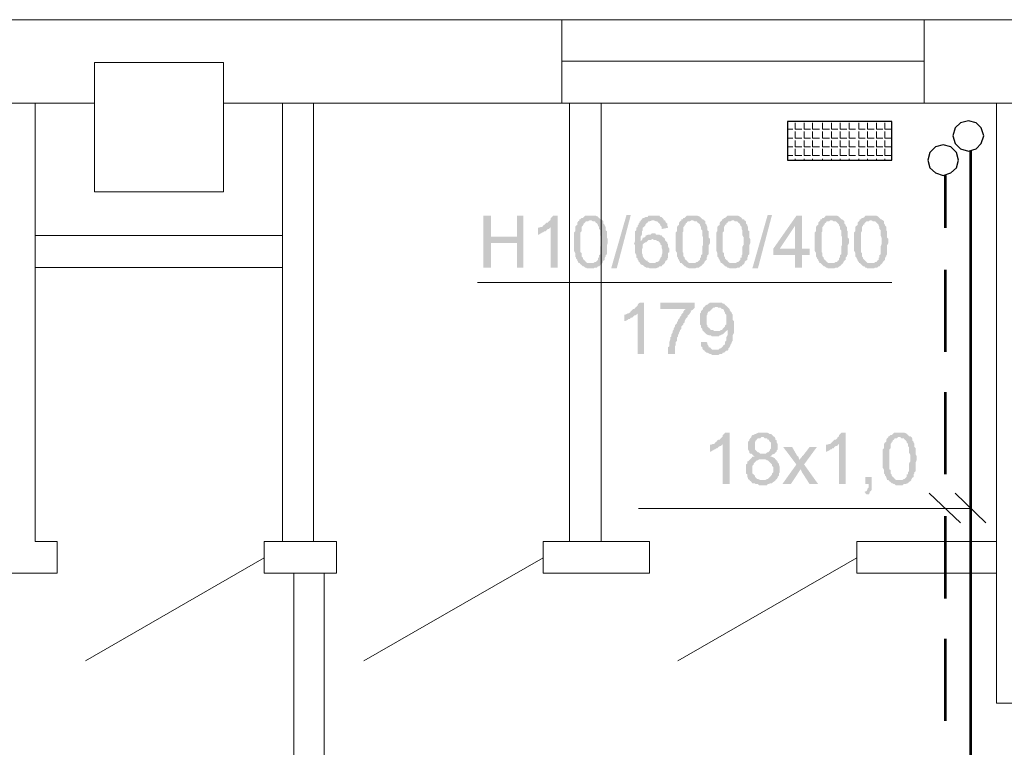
# Model space of a CAD drawing. Header units: millimetres. Extents: x 16 to 647, y 3 to 417.
# Tile 62 of 80: x 276 to 314, y 288 to 316. Entities that reach past the tile are written whole.
import ezdxf

# ---------------------------------------------------------------- set-up
doc = ezdxf.new("R2010")
doc.units = ezdxf.units.MM
doc.header["$MEASUREMENT"] = 0
doc.layers.get('0').update_dxf_attribs({"linetype": 'CONTINUOUS'})

msp = doc.modelspace()

# ---------------------------------------------------------------- hatches: boundary and pattern name
for points in [[(294.641, 308.892), (294.344, 308.892), (294.344, 306.89), (294.641, 306.89), (294.641, 307.833), (295.651, 307.833), (294.641, 308.081)], [(295.899, 308.892), (295.651, 308.892), (295.651, 308.081), (294.641, 308.081), (295.651, 307.833), (295.651, 306.89), (295.899, 306.89)], [(297.222, 308.892), (297.04, 308.892), (297.007, 308.842), (296.958, 308.809), (296.958, 308.759), (296.925, 308.71), (296.875, 308.677), (296.842, 308.627), (296.792, 308.627), (296.759, 308.594), (296.71, 308.544), (296.66, 308.511), (296.627, 308.462), (296.958, 308.462), (296.958, 306.89), (297.222, 306.89)], [(298.496, 308.892), (298.281, 308.892), (298.232, 308.842), (298.199, 308.809), (298.149, 308.809), (298.099, 308.759), (298.066, 308.759), (298.066, 308.71), (298.53, 308.71), (298.579, 308.677), (298.662, 308.677), (298.695, 308.627), (298.745, 308.594), (298.778, 308.544), (298.778, 308.511), (298.827, 308.462), (298.827, 308.379), (298.877, 308.329), (298.877, 308.131), (298.91, 308.048), (298.91, 307.866), (298.91, 307.783), (298.877, 307.701), (298.877, 307.403), (298.827, 307.37), (298.827, 307.27), (298.778, 307.27), (298.778, 307.188), (298.745, 307.155), (298.695, 307.105), (298.662, 307.105), (298.612, 307.072), (298.066, 307.072), (298.099, 307.022), (298.149, 306.989), (298.199, 306.939), (298.232, 306.939), (298.281, 306.89), (298.314, 306.89), (298.364, 306.857), (298.612, 306.857), (298.662, 306.89), (298.745, 306.89), (298.778, 306.939), (298.827, 306.939), (298.877, 306.989), (298.86, 306.989), (298.91, 307.022), (298.96, 307.072), (298.96, 307.105), (298.993, 307.155), (299.042, 307.188), (299.042, 307.27), (299.076, 307.32), (299.076, 307.37), (299.125, 307.403), (299.125, 307.75), (299.158, 307.833), (299.158, 307.998), (299.125, 308.048), (299.125, 308.296), (299.076, 308.329), (299.076, 308.462), (299.042, 308.511), (299.042, 308.544), (298.993, 308.594), (298.993, 308.677), (298.976, 308.693), (298.96, 308.71), (298.91, 308.759), (298.877, 308.759), (298.827, 308.809), (298.778, 308.842), (298.778, 308.859), (298.695, 308.892), (298.579, 308.892)], [(299.291, 306.857), (299.886, 308.925), (300.052, 308.925), (299.506, 306.857)], [(300.896, 308.892), (300.73, 308.892), (300.697, 308.842), (300.614, 308.842), (300.565, 308.809), (300.515, 308.809), (300.482, 308.759), (300.432, 308.71), (300.945, 308.71), (301.028, 308.677), (301.078, 308.677), (301.111, 308.627), (301.16, 308.594), (301.144, 308.611), (301.193, 308.544), (301.193, 308.511), (301.243, 308.462), (301.243, 308.379), (301.491, 308.429), (301.491, 308.462), (301.458, 308.511), (301.458, 308.594), (301.408, 308.627), (301.375, 308.71), (301.326, 308.71), (301.326, 308.759), (301.276, 308.809), (301.243, 308.842), (301.193, 308.842), (301.16, 308.892), (300.995, 308.892)], [(302.434, 308.892), (302.219, 308.892), (302.17, 308.842), (302.136, 308.809), (302.087, 308.809), (302.054, 308.759), (302.004, 308.759), (302.004, 308.71), (302.467, 308.71), (302.517, 308.677), (302.6, 308.677), (302.633, 308.627), (302.682, 308.594), (302.732, 308.544), (302.732, 308.511), (302.765, 308.462), (302.765, 308.379), (302.815, 308.329), (302.815, 308.131), (302.848, 308.048), (302.848, 307.866), (302.848, 307.783), (302.815, 307.701), (302.815, 307.403), (302.765, 307.37), (302.765, 307.27), (302.732, 307.27), (302.732, 307.188), (302.682, 307.155), (302.633, 307.105), (302.6, 307.105), (302.55, 307.072), (302.004, 307.072), (302.054, 307.022), (302.087, 306.989), (302.136, 306.939), (302.17, 306.939), (302.219, 306.89), (302.252, 306.89), (302.302, 306.857), (302.55, 306.857), (302.6, 306.89), (302.682, 306.89), (302.732, 306.939), (302.765, 306.939), (302.815, 306.989), (302.798, 306.989), (302.848, 307.022), (302.898, 307.072), (302.898, 307.105), (302.931, 307.155), (302.98, 307.188), (302.98, 307.27), (303.013, 307.32), (303.013, 307.37), (303.063, 307.403), (303.063, 307.75), (303.113, 307.833), (303.113, 307.998), (303.063, 308.048), (303.063, 308.296), (303.013, 308.329), (303.013, 308.462), (302.98, 308.511), (302.98, 308.544), (302.931, 308.594), (302.931, 308.677), (302.931, 308.693), (302.898, 308.71), (302.848, 308.759), (302.815, 308.759), (302.765, 308.809), (302.732, 308.842), (302.716, 308.859), (302.633, 308.892), (302.517, 308.892)], [(303.99, 308.892), (303.791, 308.892), (303.741, 308.842), (303.692, 308.809), (303.659, 308.809), (303.609, 308.759), (303.576, 308.759), (303.576, 308.71), (304.039, 308.71), (304.072, 308.677), (304.172, 308.677), (304.205, 308.627), (304.254, 308.594), (304.287, 308.544), (304.287, 308.511), (304.337, 308.462), (304.337, 308.379), (304.37, 308.329), (304.37, 308.131), (304.42, 308.048), (304.42, 307.866), (304.42, 307.783), (304.37, 307.701), (304.37, 307.403), (304.337, 307.37), (304.337, 307.27), (304.287, 307.27), (304.287, 307.188), (304.254, 307.155), (304.205, 307.105), (304.172, 307.105), (304.122, 307.072), (303.576, 307.072), (303.609, 307.022), (303.659, 306.989), (303.692, 306.939), (303.741, 306.939), (303.791, 306.89), (303.824, 306.89), (303.874, 306.857), (304.122, 306.857), (304.172, 306.89), (304.254, 306.89), (304.287, 306.939), (304.337, 306.939), (304.37, 306.989), (304.42, 307.022), (304.453, 307.072), (304.453, 307.105), (304.502, 307.155), (304.552, 307.188), (304.552, 307.27), (304.585, 307.32), (304.585, 307.37), (304.635, 307.403), (304.635, 307.75), (304.668, 307.833), (304.668, 307.998), (304.635, 308.048), (304.635, 308.296), (304.585, 308.329), (304.585, 308.462), (304.552, 308.511), (304.552, 308.544), (304.502, 308.594), (304.502, 308.677), (304.486, 308.693), (304.453, 308.71), (304.42, 308.759), (304.37, 308.759), (304.337, 308.809), (304.287, 308.842), (304.271, 308.859), (304.205, 308.892), (304.072, 308.892)], [(304.751, 306.857), (305.346, 308.925), (305.512, 308.925), (304.966, 306.857)], [(306.67, 308.892), (306.455, 308.892), (305.561, 307.618), (305.561, 307.37), (306.405, 307.37), (306.405, 306.89), (306.67, 306.89), (306.67, 307.37), (306.968, 307.37), (306.968, 307.618), (305.81, 307.618), (306.405, 308.511)], [(306.67, 308.892), (306.405, 308.511), (306.405, 307.618), (305.81, 307.618), (306.67, 307.618)], [(307.812, 308.892), (307.596, 308.892), (307.547, 308.842), (307.514, 308.809), (307.464, 308.809), (307.431, 308.759), (307.381, 308.759), (307.381, 308.71), (307.845, 308.71), (307.894, 308.677), (307.977, 308.677), (308.027, 308.627), (308.06, 308.594), (308.109, 308.544), (308.109, 308.511), (308.142, 308.462), (308.142, 308.379), (308.192, 308.329), (308.192, 308.131), (308.225, 308.048), (308.225, 307.866), (308.225, 307.783), (308.192, 307.701), (308.192, 307.403), (308.142, 307.37), (308.142, 307.27), (308.109, 307.27), (308.109, 307.188), (308.06, 307.155), (308.027, 307.105), (307.977, 307.105), (307.927, 307.072), (307.381, 307.072), (307.431, 307.022), (307.464, 306.989), (307.514, 306.939), (307.547, 306.939), (307.596, 306.89), (307.63, 306.89), (307.679, 306.857), (307.927, 306.857), (307.977, 306.89), (308.06, 306.89), (308.109, 306.939), (308.142, 306.939), (308.192, 306.989), (308.176, 306.989), (308.225, 307.022), (308.275, 307.072), (308.275, 307.105), (308.308, 307.155), (308.358, 307.188), (308.358, 307.27), (308.407, 307.32), (308.407, 307.37), (308.44, 307.403), (308.44, 307.75), (308.49, 307.833), (308.49, 307.998), (308.44, 308.048), (308.44, 308.296), (308.407, 308.329), (308.407, 308.462), (308.358, 308.511), (308.358, 308.544), (308.308, 308.594), (308.308, 308.677), (308.308, 308.693), (308.275, 308.71), (308.225, 308.759), (308.192, 308.759), (308.142, 308.809), (308.109, 308.842), (308.093, 308.859), (308.027, 308.892), (307.894, 308.892)], [(309.334, 308.892), (309.119, 308.892), (309.086, 308.842), (309.036, 308.809), (308.986, 308.809), (308.953, 308.759), (308.904, 308.759), (308.904, 308.71), (309.367, 308.71), (309.416, 308.677), (309.499, 308.677), (309.549, 308.627), (309.582, 308.594), (309.632, 308.544), (309.632, 308.511), (309.665, 308.462), (309.665, 308.379), (309.714, 308.329), (309.714, 308.131), (309.747, 308.048), (309.747, 307.866), (309.747, 307.783), (309.714, 307.701), (309.714, 307.403), (309.665, 307.37), (309.665, 307.27), (309.632, 307.27), (309.632, 307.188), (309.582, 307.155), (309.549, 307.105), (309.499, 307.105), (309.466, 307.072), (308.904, 307.072), (308.953, 307.022), (308.986, 306.989), (309.036, 306.939), (309.086, 306.939), (309.119, 306.89), (309.168, 306.89), (309.201, 306.857), (309.466, 306.857), (309.499, 306.89), (309.582, 306.89), (309.632, 306.939), (309.665, 306.939), (309.714, 306.989), (309.698, 306.989), (309.747, 307.022), (309.797, 307.072), (309.797, 307.105), (309.847, 307.155), (309.88, 307.188), (309.88, 307.27), (309.929, 307.32), (309.929, 307.37), (309.962, 307.403), (309.962, 307.75), (310.012, 307.833), (310.012, 307.998), (309.962, 308.048), (309.962, 308.296), (309.929, 308.329), (309.929, 308.462), (309.88, 308.511), (309.88, 308.544), (309.847, 308.594), (309.847, 308.677), (309.83, 308.693), (309.797, 308.71), (309.747, 308.759), (309.714, 308.759), (309.665, 308.809), (309.632, 308.842), (309.615, 308.859), (309.549, 308.892), (309.416, 308.892)], [(296.627, 308.462), (296.577, 308.462), (296.494, 308.429), (296.461, 308.429), (296.461, 308.164), (296.494, 308.164), (296.577, 308.213), (296.627, 308.247), (296.66, 308.247), (296.71, 308.296), (296.759, 308.296), (296.792, 308.329), (296.842, 308.379), (296.875, 308.379), (296.925, 308.429), (296.958, 308.462)], [(298.066, 308.71), (298.017, 308.677), (297.984, 308.627), (297.984, 308.544), (297.934, 308.511), (297.901, 308.462), (297.901, 308.296), (297.851, 308.247), (297.851, 307.535), (297.901, 307.452), (297.901, 307.32), (297.934, 307.27), (297.934, 307.237), (297.984, 307.188), (297.984, 307.155), (298.017, 307.105), (298.017, 307.072), (298.496, 307.072), (298.364, 307.072), (298.314, 307.105), (298.281, 307.155), (298.232, 307.188), (298.199, 307.237), (298.199, 307.27), (298.182, 307.287), (298.149, 307.32), (298.149, 307.452), (298.099, 307.485), (298.099, 308.247), (298.149, 308.296), (298.149, 308.462), (298.199, 308.511), (298.199, 308.544), (298.232, 308.544), (298.232, 308.594), (298.281, 308.627), (298.314, 308.677), (298.397, 308.677), (298.447, 308.71), (298.496, 308.71)], [(300.432, 308.71), (300.432, 308.677), (300.399, 308.677), (300.399, 308.627), (300.35, 308.594), (300.35, 308.544), (300.316, 308.511), (300.316, 308.462), (300.267, 308.429), (300.267, 308.329), (300.217, 308.296), (300.217, 307.916), (300.184, 307.833), (300.168, 307.833), (300.217, 307.75), (300.217, 307.452), (300.267, 307.37), (300.267, 307.27), (300.316, 307.237), (300.316, 307.188), (300.35, 307.155), (300.35, 307.105), (300.399, 307.105), (300.399, 307.072), (300.432, 307.022), (300.482, 306.989), (300.515, 306.989), (300.565, 306.939), (300.647, 306.89), (300.73, 306.89), (300.78, 306.857), (301.028, 306.857), (301.078, 306.89), (301.111, 306.89), (301.16, 306.939), (301.243, 306.939), (301.276, 306.989), (301.326, 307.022), (301.375, 307.072), (300.78, 307.072), (300.73, 307.105), (300.697, 307.105), (300.697, 307.155), (300.647, 307.155), (300.614, 307.188), (300.565, 307.237), (300.515, 307.32), (300.515, 307.37), (300.482, 307.452), (300.482, 307.618), (300.515, 307.651), (300.515, 307.783), (300.565, 307.833), (300.614, 307.866), (300.647, 307.866), (300.697, 307.916), (300.432, 307.916), (300.432, 308.081), (300.482, 308.164), (300.482, 308.296), (300.515, 308.329), (300.515, 308.429), (300.565, 308.462), (300.614, 308.511), (300.614, 308.544), (300.647, 308.594), (300.697, 308.627), (300.73, 308.677), (300.78, 308.677), (300.862, 308.71), (300.896, 308.71)], [(302.004, 308.71), (301.954, 308.677), (301.921, 308.627), (301.921, 308.544), (301.872, 308.511), (301.839, 308.462), (301.839, 308.296), (301.789, 308.247), (301.789, 307.535), (301.839, 307.452), (301.839, 307.32), (301.872, 307.27), (301.872, 307.237), (301.921, 307.188), (301.921, 307.155), (301.954, 307.105), (301.954, 307.072), (302.434, 307.072), (302.302, 307.072), (302.252, 307.105), (302.219, 307.155), (302.17, 307.188), (302.136, 307.237), (302.136, 307.27), (302.12, 307.287), (302.087, 307.32), (302.087, 307.452), (302.054, 307.485), (302.054, 308.247), (302.087, 308.296), (302.087, 308.462), (302.136, 308.511), (302.136, 308.544), (302.17, 308.544), (302.17, 308.594), (302.219, 308.627), (302.252, 308.677), (302.335, 308.677), (302.385, 308.71), (302.434, 308.71)], [(303.576, 308.71), (303.526, 308.677), (303.493, 308.627), (303.493, 308.544), (303.444, 308.511), (303.394, 308.462), (303.394, 308.296), (303.361, 308.247), (303.361, 307.535), (303.394, 307.452), (303.394, 307.32), (303.444, 307.27), (303.444, 307.237), (303.493, 307.188), (303.493, 307.155), (303.526, 307.105), (303.526, 307.072), (303.99, 307.072), (303.874, 307.072), (303.824, 307.105), (303.791, 307.155), (303.741, 307.188), (303.692, 307.237), (303.692, 307.27), (303.692, 307.287), (303.659, 307.32), (303.659, 307.452), (303.609, 307.485), (303.609, 308.247), (303.659, 308.296), (303.659, 308.462), (303.692, 308.511), (303.692, 308.544), (303.741, 308.544), (303.741, 308.594), (303.791, 308.627), (303.824, 308.677), (303.907, 308.677), (303.956, 308.71), (303.99, 308.71)], [(307.381, 308.71), (307.348, 308.677), (307.299, 308.627), (307.299, 308.544), (307.249, 308.511), (307.216, 308.462), (307.216, 308.296), (307.166, 308.247), (307.166, 307.535), (307.216, 307.452), (307.216, 307.32), (307.249, 307.27), (307.249, 307.237), (307.299, 307.188), (307.299, 307.155), (307.348, 307.105), (307.348, 307.072), (307.812, 307.072), (307.679, 307.072), (307.63, 307.105), (307.596, 307.155), (307.547, 307.188), (307.514, 307.237), (307.514, 307.27), (307.497, 307.287), (307.464, 307.32), (307.464, 307.452), (307.431, 307.485), (307.431, 308.247), (307.464, 308.296), (307.464, 308.462), (307.514, 308.511), (307.514, 308.544), (307.547, 308.544), (307.547, 308.594), (307.596, 308.627), (307.63, 308.677), (307.729, 308.677), (307.762, 308.71), (307.812, 308.71)], [(308.904, 308.71), (308.87, 308.677), (308.821, 308.627), (308.821, 308.544), (308.788, 308.511), (308.738, 308.462), (308.738, 308.296), (308.688, 308.247), (308.688, 307.535), (308.738, 307.452), (308.738, 307.32), (308.788, 307.27), (308.788, 307.237), (308.821, 307.188), (308.821, 307.155), (308.87, 307.105), (308.87, 307.072), (309.334, 307.072), (309.201, 307.072), (309.168, 307.105), (309.119, 307.155), (309.086, 307.188), (309.036, 307.237), (309.036, 307.27), (309.019, 307.287), (308.986, 307.32), (308.986, 307.452), (308.953, 307.485), (308.953, 308.247), (308.986, 308.296), (308.986, 308.462), (309.036, 308.511), (309.036, 308.544), (309.086, 308.544), (309.086, 308.594), (309.119, 308.627), (309.168, 308.677), (309.251, 308.677), (309.284, 308.71), (309.334, 308.71)], [(300.945, 308.213), (300.862, 308.213), (300.813, 308.164), (300.73, 308.164), (300.647, 308.131), (300.631, 308.131), (300.614, 308.081), (300.565, 308.048), (300.515, 308.048), (300.482, 307.949), (300.432, 307.916), (300.697, 307.916), (300.73, 307.949), (300.813, 307.949), (300.896, 307.998), (301.375, 307.998), (301.326, 308.048), (301.276, 308.081), (301.243, 308.131), (301.193, 308.131), (301.16, 308.164), (301.028, 308.164), (300.995, 308.213)], [(301.375, 307.998), (300.896, 307.998), (300.945, 307.949), (301.028, 307.949), (301.078, 307.916), (301.111, 307.916), (301.16, 307.866), (301.193, 307.833), (301.193, 307.783), (301.243, 307.75), (301.243, 307.651), (301.276, 307.568), (301.276, 307.452), (301.243, 307.37), (301.243, 307.32), (301.193, 307.27), (301.193, 307.237), (301.16, 307.188), (301.16, 307.155), (301.078, 307.105), (301.028, 307.105), (300.995, 307.072), (300.896, 307.072), (301.375, 307.072), (301.375, 307.105), (301.408, 307.155), (301.458, 307.188), (301.458, 307.237), (301.491, 307.27), (301.491, 307.452), (301.541, 307.485), (301.541, 307.618), (301.491, 307.701), (301.491, 307.783), (301.458, 307.833), (301.458, 307.866), (301.408, 307.916), (301.375, 307.949)], [(300.565, 305.533), (300.399, 305.533), (300.35, 305.5), (300.316, 305.45), (300.316, 305.417), (300.267, 305.368), (300.217, 305.335), (300.184, 305.285), (300.134, 305.285), (300.101, 305.252), (300.052, 305.202), (300.019, 305.153), (299.969, 305.119), (300.316, 305.119), (300.316, 303.548), (300.565, 303.548)], [(302.517, 305.533), (301.193, 305.533), (301.193, 305.285), (302.17, 305.285), (302.136, 305.252), (302.087, 305.202), (302.087, 305.153), (302.054, 305.119), (302.004, 305.07), (302.004, 305.037), (301.954, 304.987), (301.921, 304.904), (301.872, 304.871), (301.872, 304.822), (301.839, 304.772), (301.839, 304.739), (301.789, 304.689), (301.756, 304.656), (301.756, 304.607), (301.706, 304.524), (301.706, 304.474), (301.673, 304.441), (301.673, 304.391), (301.624, 304.309), (301.624, 304.226), (301.574, 304.193), (301.574, 304.094), (301.574, 304.11), (301.541, 304.011), (301.541, 303.845), (301.491, 303.812), (301.491, 303.548), (301.756, 303.548), (301.756, 303.845), (301.789, 303.895), (301.789, 304.011), (301.839, 304.061), (301.839, 304.193), (301.872, 304.226), (301.872, 304.276), (301.921, 304.358), (301.921, 304.391), (301.954, 304.441), (301.954, 304.474), (302.004, 304.524), (302.004, 304.607), (302.054, 304.656), (302.087, 304.689), (302.087, 304.739), (302.136, 304.772), (302.136, 304.822), (302.17, 304.904), (302.219, 304.954), (302.252, 304.987), (302.252, 305.037), (302.302, 305.07), (302.335, 305.119), (302.385, 305.202), (302.368, 305.219), (302.434, 305.252), (302.467, 305.285), (302.517, 305.335)], [(303.361, 305.533), (303.113, 305.533), (303.063, 305.5), (303.013, 305.45), (302.98, 305.45), (302.931, 305.417), (302.898, 305.368), (303.394, 305.368), (303.444, 305.335), (303.526, 305.335), (303.576, 305.285), (303.609, 305.285), (303.659, 305.252), (303.659, 305.202), (303.692, 305.153), (303.692, 305.119), (303.741, 305.07), (303.741, 304.689), (303.692, 304.656), (303.692, 304.607), (303.659, 304.573), (303.609, 304.524), (303.576, 304.474), (303.791, 304.474), (303.791, 304.441), (303.791, 304.276), (303.741, 304.193), (303.741, 304.061), (303.692, 304.011), (303.692, 303.928), (303.659, 303.895), (303.642, 303.895), (303.609, 303.845), (303.576, 303.812), (303.526, 303.763), (303.493, 303.763), (303.444, 303.713), (303.311, 303.713), (303.791, 303.68), (303.824, 303.713), (303.824, 303.763), (303.874, 303.812), (303.907, 303.895), (303.907, 303.928), (303.956, 303.978), (303.956, 304.011), (303.99, 304.061), (303.99, 304.276), (304.039, 304.358), (304.039, 304.607), (304.039, 304.822), (303.99, 304.871), (303.99, 305.07), (303.956, 305.119), (303.956, 305.153), (303.94, 305.169), (303.907, 305.202), (303.874, 305.252), (303.874, 305.285), (303.824, 305.335), (303.791, 305.368), (303.741, 305.417), (303.692, 305.45), (303.659, 305.5), (303.609, 305.5), (303.576, 305.533), (303.394, 305.533)], [(299.969, 305.119), (299.936, 305.119), (299.837, 305.07), (299.804, 305.07), (299.804, 304.822), (299.837, 304.822), (299.936, 304.871), (299.969, 304.904), (300.019, 304.904), (300.052, 304.954), (300.101, 304.954), (300.134, 304.987), (300.184, 305.037), (300.217, 305.037), (300.267, 305.07), (300.316, 305.119)], [(302.898, 305.368), (302.848, 305.335), (302.848, 305.285), (302.815, 305.252), (302.765, 305.202), (302.765, 305.153), (302.732, 305.119), (302.732, 304.871), (302.732, 304.689), (302.765, 304.656), (302.765, 304.573), (302.815, 304.524), (302.815, 304.474), (302.848, 304.441), (302.898, 304.391), (303.361, 304.441), (303.278, 304.441), (303.228, 304.474), (303.146, 304.474), (303.113, 304.524), (303.063, 304.573), (303.046, 304.573), (303.013, 304.607), (303.013, 304.656), (302.98, 304.689), (302.98, 305.037), (303.013, 305.07), (303.013, 305.119), (303.063, 305.202), (303.113, 305.202), (303.146, 305.252), (303.195, 305.285), (303.228, 305.335), (303.278, 305.335), (303.311, 305.368), (303.361, 305.368)], [(303.576, 304.474), (303.526, 304.474), (303.493, 304.441), (303.361, 304.441), (302.898, 304.391), (302.881, 304.408), (302.931, 304.358), (302.98, 304.309), (303.063, 304.276), (303.146, 304.276), (303.195, 304.226), (303.444, 304.226), (303.493, 304.276), (303.526, 304.276), (303.576, 304.309), (303.609, 304.309), (303.659, 304.358), (303.692, 304.391), (303.741, 304.441), (303.791, 304.474)], [(302.98, 304.011), (302.765, 304.011), (302.765, 303.845), (302.815, 303.812), (302.815, 303.763), (302.848, 303.713), (302.898, 303.68), (302.931, 303.63), (302.931, 303.647), (302.98, 303.597), (303.013, 303.597), (303.113, 303.548), (303.146, 303.548), (303.195, 303.515), (303.444, 303.515), (303.493, 303.548), (303.576, 303.548), (303.609, 303.597), (303.659, 303.597), (303.692, 303.63), (303.741, 303.68), (303.791, 303.68), (303.311, 303.713), (303.195, 303.713), (303.146, 303.763), (303.113, 303.812), (303.063, 303.812), (303.063, 303.845), (303.013, 303.928), (303.013, 303.978)], [(303.874, 300.503), (303.692, 300.503), (303.659, 300.454), (303.609, 300.421), (303.609, 300.371), (303.576, 300.338), (303.526, 300.288), (303.493, 300.239), (303.444, 300.239), (303.394, 300.205), (303.361, 300.156), (303.311, 300.123), (303.278, 300.073), (303.609, 300.073), (303.609, 298.518), (303.874, 298.518)], [(305.131, 300.503), (304.966, 300.503), (304.883, 300.454), (304.85, 300.454), (304.8, 300.421), (304.751, 300.421), (304.718, 300.371), (304.718, 300.338), (304.668, 300.288), (304.635, 300.239), (304.635, 300.205), (304.585, 300.156), (304.585, 299.858), (304.635, 299.775), (304.635, 299.742), (304.618, 299.759), (304.668, 299.693), (304.718, 299.693), (304.751, 299.659), (304.8, 299.61), (304.883, 299.61), (304.85, 299.61), (304.8, 299.577), (304.751, 299.577), (304.718, 299.527), (304.668, 299.477), (304.635, 299.444), (304.585, 299.395), (304.569, 299.411), (304.552, 299.362), (304.552, 299.312), (304.502, 299.279), (304.502, 298.931), (304.552, 298.898), (304.552, 298.799), (304.585, 298.766), (304.585, 298.716), (304.635, 298.683), (304.668, 298.634), (305.131, 298.683), (305.048, 298.683), (304.966, 298.716), (304.933, 298.716), (304.883, 298.766), (304.85, 298.799), (304.85, 298.849), (304.8, 298.898), (304.751, 298.931), (304.751, 299.229), (304.8, 299.279), (304.8, 299.312), (304.85, 299.362), (304.883, 299.395), (304.933, 299.444), (304.966, 299.444), (305.015, 299.477), (305.644, 299.477), (305.611, 299.527), (305.512, 299.577), (305.479, 299.577), (305.429, 299.61), (305.479, 299.61), (305.512, 299.659), (305.611, 299.693), (305.048, 299.693), (305.015, 299.742), (304.966, 299.742), (304.933, 299.775), (304.883, 299.825), (304.85, 299.858), (304.85, 300.123), (304.883, 300.205), (304.933, 300.239), (304.916, 300.255), (304.966, 300.288), (305.048, 300.288), (305.098, 300.338), (305.611, 300.338), (305.561, 300.371), (305.545, 300.387), (305.512, 300.421), (305.479, 300.454), (305.429, 300.454), (305.346, 300.503), (305.23, 300.503)], [(308.358, 300.503), (308.192, 300.503), (308.142, 300.454), (308.109, 300.421), (308.109, 300.371), (308.06, 300.338), (308.027, 300.288), (307.977, 300.239), (307.927, 300.239), (307.894, 300.205), (307.845, 300.156), (307.812, 300.123), (307.762, 300.073), (308.109, 300.073), (308.109, 298.518), (308.358, 298.518)], [(310.426, 300.503), (310.227, 300.503), (310.178, 300.454), (310.144, 300.421), (310.095, 300.421), (310.045, 300.371), (310.012, 300.371), (310.012, 300.338), (310.475, 300.338), (310.525, 300.288), (310.608, 300.288), (310.641, 300.239), (310.69, 300.205), (310.724, 300.156), (310.724, 300.123), (310.773, 300.073), (310.773, 299.99), (310.806, 299.957), (310.806, 299.742), (310.856, 299.659), (310.856, 299.477), (310.856, 299.395), (310.806, 299.312), (310.806, 299.014), (310.773, 298.981), (310.773, 298.898), (310.724, 298.898), (310.724, 298.799), (310.69, 298.766), (310.641, 298.716), (310.608, 298.716), (310.558, 298.683), (310.012, 298.683), (310.045, 298.634), (310.095, 298.601), (310.144, 298.551), (310.178, 298.551), (310.227, 298.518), (310.26, 298.518), (310.31, 298.468), (310.558, 298.468), (310.608, 298.518), (310.69, 298.518), (310.724, 298.551), (310.773, 298.551), (310.806, 298.601), (310.856, 298.634), (310.906, 298.683), (310.906, 298.716), (310.939, 298.766), (310.988, 298.799), (310.988, 298.898), (311.021, 298.931), (311.021, 298.981), (311.071, 299.014), (311.071, 299.362), (311.104, 299.444), (311.104, 299.61), (311.071, 299.659), (311.071, 299.908), (311.021, 299.957), (311.021, 300.073), (310.988, 300.123), (310.988, 300.156), (310.939, 300.205), (310.939, 300.288), (310.922, 300.305), (310.906, 300.338), (310.856, 300.371), (310.806, 300.371), (310.773, 300.421), (310.724, 300.454), (310.724, 300.47), (310.641, 300.503), (310.525, 300.503)], [(303.278, 300.073), (303.228, 300.073), (303.146, 300.04), (303.113, 300.04), (303.113, 299.775), (303.146, 299.775), (303.228, 299.825), (303.278, 299.858), (303.311, 299.858), (303.361, 299.908), (303.394, 299.908), (303.444, 299.957), (303.493, 299.99), (303.526, 299.99), (303.576, 300.04), (303.609, 300.073)], [(305.611, 300.338), (305.131, 300.338), (305.181, 300.338), (305.23, 300.288), (305.313, 300.288), (305.346, 300.239), (305.396, 300.239), (305.396, 300.205), (305.429, 300.156), (305.479, 300.123), (305.479, 299.99), (305.479, 299.908), (305.429, 299.858), (305.429, 299.825), (305.396, 299.775), (305.346, 299.742), (305.313, 299.742), (305.264, 299.693), (305.131, 299.693), (305.611, 299.693), (305.644, 299.742), (305.694, 299.775), (305.694, 299.825), (305.727, 299.858), (305.727, 300.073), (305.694, 300.123), (305.694, 300.205), (305.644, 300.239), (305.644, 300.288)], [(307.762, 300.073), (307.729, 300.073), (307.63, 300.04), (307.596, 300.04), (307.596, 299.775), (307.63, 299.775), (307.729, 299.825), (307.762, 299.858), (307.812, 299.858), (307.845, 299.908), (307.894, 299.908), (307.927, 299.957), (307.977, 299.99), (308.027, 299.99), (308.06, 300.04), (308.109, 300.073)], [(310.012, 300.338), (309.962, 300.288), (309.929, 300.239), (309.929, 300.156), (309.88, 300.123), (309.847, 300.073), (309.847, 299.908), (309.797, 299.858), (309.797, 299.147), (309.847, 299.064), (309.847, 298.931), (309.88, 298.898), (309.88, 298.849), (309.929, 298.799), (309.929, 298.766), (309.962, 298.716), (309.962, 298.683), (310.426, 298.683), (310.31, 298.683), (310.26, 298.716), (310.227, 298.766), (310.178, 298.799), (310.144, 298.849), (310.144, 298.898), (310.128, 298.898), (310.095, 298.931), (310.095, 299.064), (310.045, 299.097), (310.045, 299.858), (310.095, 299.908), (310.095, 300.073), (310.144, 300.123), (310.144, 300.156), (310.178, 300.156), (310.178, 300.205), (310.227, 300.239), (310.26, 300.288), (310.343, 300.288), (310.393, 300.338), (310.426, 300.338)], [(306.289, 299.957), (305.942, 299.957), (306.455, 299.279), (306.62, 299.097), (306.67, 298.981), (306.968, 298.518), (307.299, 298.518), (306.753, 299.279), (306.571, 299.444), (306.571, 299.477), (306.538, 299.527), (306.538, 299.577), (306.488, 299.61)], [(307.249, 299.957), (306.968, 299.957), (306.703, 299.61), (306.686, 299.626), (306.67, 299.577), (306.62, 299.527), (306.571, 299.444), (306.753, 299.279)], [(305.644, 299.477), (305.131, 299.477), (305.264, 299.477), (305.313, 299.444), (305.346, 299.444), (305.396, 299.395), (305.429, 299.362), (305.479, 299.312), (305.512, 299.279), (305.512, 299.229), (305.561, 299.18), (305.561, 298.981), (305.512, 298.931), (305.512, 298.898), (305.479, 298.849), (305.429, 298.799), (305.396, 298.766), (305.346, 298.716), (305.313, 298.716), (305.264, 298.683), (305.131, 298.683), (304.668, 298.634), (304.668, 298.65), (304.718, 298.601), (304.751, 298.551), (304.85, 298.551), (304.883, 298.518), (304.966, 298.518), (305.015, 298.468), (305.313, 298.468), (305.346, 298.518), (305.396, 298.518), (305.429, 298.551), (305.512, 298.551), (305.561, 298.601), (305.611, 298.634), (305.644, 298.634), (305.644, 298.683), (305.694, 298.716), (305.727, 298.766), (305.727, 298.799), (305.776, 298.849), (305.776, 298.931), (305.81, 298.981), (305.81, 299.097), (305.81, 299.18), (305.776, 299.279), (305.776, 299.312), (305.727, 299.362), (305.727, 299.395), (305.694, 299.395), (305.694, 299.444)], [(306.455, 299.279), (305.909, 298.518), (306.24, 298.518), (306.62, 299.097)], [(309.367, 298.799), (309.119, 298.799), (309.119, 298.518), (309.251, 298.518), (309.251, 298.385), (309.201, 298.336), (309.201, 298.303), (309.168, 298.253), (309.086, 298.22), (309.168, 298.121), (309.251, 298.121), (309.284, 298.17), (309.284, 298.22), (309.334, 298.253), (309.367, 298.303), (309.367, 298.518)]]:
    msp.add_hatch(color=7).paths.add_polyline_path(points)

# ---------------------------------------------------------------- linework, layer by layer
at = {"color": 252, "linetype": 'Continuous', "lineweight": 18, "true_color": 0x989898}
for points in [[(159.73, 316.47), (406.24, 316.47), (406.24, 316.47)], [(297.388, 313.243), (297.388, 316.47)], [(311.402, 313.243), (311.402, 316.47)], [(311.402, 314.865), (297.388, 314.865)], [(250.333, 313.243), (279.304, 313.243)], [(277.02, 296.301), (277.02, 313.243)], [(284.3, 313.243), (339.992, 313.243)], [(286.584, 313.243), (286.584, 296.301)], [(287.775, 313.243), (287.775, 296.301)], [(297.686, 313.243), (297.686, 296.301)], [(298.91, 313.243), (298.91, 296.301)], [(314.198, 313.243), (314.198, 290.047)], [(286.584, 308.131), (277.02, 308.131)], [(286.584, 306.89), (277.02, 306.89)], [(277.02, 296.301), (277.864, 296.301), (277.864, 295.076)], [(285.872, 296.301), (285.872, 295.076)], [(285.872, 296.301), (288.668, 296.301), (288.668, 295.076)], [(300.78, 296.301), (296.66, 296.301)], [(296.66, 296.301), (296.66, 295.076)], [(300.78, 296.301), (300.78, 295.076)], [(300.78, 296.301), (300.78, 295.076)], [(314.198, 296.301), (308.788, 296.301), (308.788, 295.076)], [(278.956, 291.685), (285.872, 295.672)], [(289.727, 291.685), (296.66, 295.672)], [(308.788, 295.672), (301.872, 291.685)], [(277.02, 295.076), (273.331, 295.076)], [(277.864, 295.076), (277.02, 295.076)], [(288.668, 295.076), (285.872, 295.076)], [(287.014, 295.076), (287.014, 273.683)], [(288.189, 295.076), (288.189, 273.683)], [(300.78, 295.076), (296.66, 295.076)], [(314.198, 295.076), (308.788, 295.076), (308.788, 295.076)], [(314.198, 290.047), (315.389, 290.047)]]:
    msp.add_lwpolyline(points, dxfattribs=at)
msp.add_lwpolyline([(279.304, 314.815), (279.304, 309.818), (284.3, 309.818), (284.3, 314.815)], close=True, dxfattribs=at)
at = {"color": 7, "linetype": 'Continuous', "lineweight": 30}
for points in [[(310.144, 311.043), (310.144, 312.532), (306.107, 312.532)], [(306.107, 312.532), (306.107, 311.043)], [(306.107, 311.043), (310.144, 311.043), (310.144, 311.043)]]:
    msp.add_lwpolyline(points, dxfattribs=at)
at = {"color": 7, "linetype": 'Continuous', "lineweight": 20}
for points in [[(306.405, 312.234), (306.405, 312.482)], [(306.753, 312.234), (306.753, 312.482)], [(307.084, 312.234), (307.084, 312.482)], [(307.464, 312.234), (307.464, 312.482)], [(307.812, 312.234), (307.812, 312.482)], [(308.142, 312.234), (308.142, 312.482)], [(308.49, 312.234), (308.49, 312.482)], [(308.87, 312.234), (308.87, 312.482)], [(309.201, 312.234), (309.201, 312.482)], [(309.549, 312.234), (309.549, 312.482)], [(309.88, 312.234), (309.88, 312.482)], [(306.107, 312.234), (306.322, 312.234)], [(306.107, 311.887), (306.322, 311.887)], [(306.405, 312.234), (306.67, 312.234)], [(306.405, 311.887), (306.405, 312.151)], [(306.405, 311.887), (306.67, 311.887)], [(306.753, 312.234), (307.001, 312.234)], [(306.753, 311.887), (306.753, 312.151)], [(306.753, 311.887), (307.001, 311.887)], [(307.084, 312.234), (307.348, 312.234)], [(307.084, 311.887), (307.084, 312.151)], [(307.084, 311.887), (307.348, 311.887)], [(307.464, 312.234), (307.729, 312.234)], [(307.464, 311.887), (307.464, 312.151)], [(307.464, 311.887), (307.729, 311.887)], [(307.812, 312.234), (308.06, 312.234)], [(307.812, 311.887), (307.812, 312.151)], [(307.812, 311.887), (308.06, 311.887)], [(308.142, 312.234), (308.407, 312.234)], [(308.142, 311.887), (308.142, 312.151)], [(308.142, 311.887), (308.407, 311.887)], [(308.49, 312.234), (308.738, 312.234)], [(308.49, 311.887), (308.49, 312.151)], [(308.49, 311.887), (308.738, 311.887)], [(308.87, 312.234), (309.119, 312.234)], [(308.87, 311.887), (308.87, 312.151)], [(308.87, 311.887), (309.119, 311.887)], [(309.201, 312.234), (309.466, 312.234)], [(309.201, 311.887), (309.201, 312.151)], [(309.201, 311.887), (309.466, 311.887)], [(309.549, 312.234), (309.797, 312.234)], [(309.549, 311.887), (309.549, 312.151)], [(309.549, 311.887), (309.797, 311.887)], [(309.88, 312.234), (310.144, 312.234)], [(309.88, 311.887), (309.88, 312.151)], [(309.88, 311.887), (310.144, 311.887)], [(306.107, 311.556), (306.322, 311.556)], [(306.405, 311.556), (306.405, 311.804)], [(306.405, 311.556), (306.67, 311.556)], [(306.753, 311.556), (306.753, 311.804)], [(306.753, 311.556), (307.001, 311.556)], [(307.084, 311.556), (307.084, 311.804)], [(307.084, 311.556), (307.348, 311.556)], [(307.464, 311.556), (307.464, 311.804)], [(307.464, 311.556), (307.729, 311.556)], [(307.812, 311.556), (307.812, 311.804)], [(307.812, 311.556), (308.06, 311.556)], [(308.142, 311.556), (308.142, 311.804)], [(308.142, 311.556), (308.407, 311.556)], [(308.49, 311.556), (308.49, 311.804)], [(308.49, 311.556), (308.738, 311.556)], [(308.87, 311.556), (308.87, 311.804)], [(308.87, 311.556), (309.119, 311.556)], [(309.201, 311.556), (309.201, 311.804)], [(309.201, 311.556), (309.466, 311.556)], [(309.549, 311.556), (309.549, 311.804)], [(309.549, 311.556), (309.797, 311.556)], [(309.88, 311.556), (309.88, 311.804)], [(309.88, 311.556), (310.144, 311.556)], [(306.107, 311.225), (306.322, 311.225)], [(306.405, 311.225), (306.405, 311.473)], [(306.405, 311.225), (306.67, 311.225)], [(306.753, 311.225), (306.753, 311.473)], [(306.753, 311.225), (307.001, 311.225)], [(307.084, 311.225), (307.084, 311.473)], [(307.084, 311.225), (307.348, 311.225)], [(307.464, 311.225), (307.464, 311.473)], [(307.464, 311.225), (307.729, 311.225)], [(307.812, 311.225), (307.812, 311.473)], [(307.812, 311.225), (308.06, 311.225)], [(308.142, 311.225), (308.142, 311.473)], [(308.142, 311.225), (308.407, 311.225)], [(308.49, 311.225), (308.49, 311.473)], [(308.49, 311.225), (308.738, 311.225)], [(308.87, 311.225), (308.87, 311.473)], [(308.87, 311.225), (309.119, 311.225)], [(309.201, 311.225), (309.201, 311.473)], [(309.201, 311.225), (309.466, 311.225)], [(309.549, 311.225), (309.549, 311.473)], [(309.549, 311.225), (309.797, 311.225)], [(309.88, 311.225), (309.88, 311.473)], [(309.88, 311.225), (310.144, 311.225)], [(306.405, 311.043), (306.405, 311.092)], [(306.753, 311.043), (306.753, 311.092)], [(307.084, 311.043), (307.084, 311.092)], [(307.464, 311.043), (307.464, 311.092)], [(307.812, 311.043), (307.812, 311.092)], [(308.142, 311.043), (308.142, 311.092)], [(308.49, 311.043), (308.49, 311.092)], [(308.87, 311.043), (308.87, 311.092)], [(309.201, 311.043), (309.201, 311.092)], [(309.549, 311.043), (309.549, 311.092)], [(309.88, 311.043), (309.88, 311.092)], [(294.128, 306.311), (310.144, 306.311), (310.144, 306.311)], [(312.808, 297.029), (311.584, 298.17)], [(313.784, 297.029), (312.593, 298.17)], [(313.189, 297.575), (300.35, 297.575), (300.35, 297.575)]]:
    msp.add_lwpolyline(points, dxfattribs=at)
at = {"color": 7, "linetype": 'Continuous', "lineweight": 30}
for points in [[(313.702, 311.986), (313.602, 312.284), (313.404, 312.482), (313.106, 312.565), (312.808, 312.482), (312.593, 312.284), (312.51, 311.986), (312.593, 311.688), (312.808, 311.473), (313.106, 311.39), (313.404, 311.473), (313.602, 311.688)], [(312.726, 311.043), (312.643, 311.341), (312.428, 311.556), (312.13, 311.638), (311.832, 311.556), (311.617, 311.341), (311.534, 311.043), (311.617, 310.745), (311.832, 310.546), (312.13, 310.447), (312.428, 310.546), (312.643, 310.745)]]:
    msp.add_lwpolyline(points, close=True, dxfattribs=at)
at = {"color": 7, "linetype": 'Continuous', "lineweight": 53}
for points in [[(313.189, 311.39), (313.189, 275.172)], [(312.213, 310.447), (312.213, 308.429)], [(312.213, 306.807), (312.213, 303.63)], [(312.213, 302.075), (312.213, 298.898)], [(312.213, 297.277), (312.213, 294.1)], [(312.213, 292.545), (312.213, 289.368)]]:
    msp.add_lwpolyline(points, dxfattribs=at)

doc.saveas('drawing.dxf')
